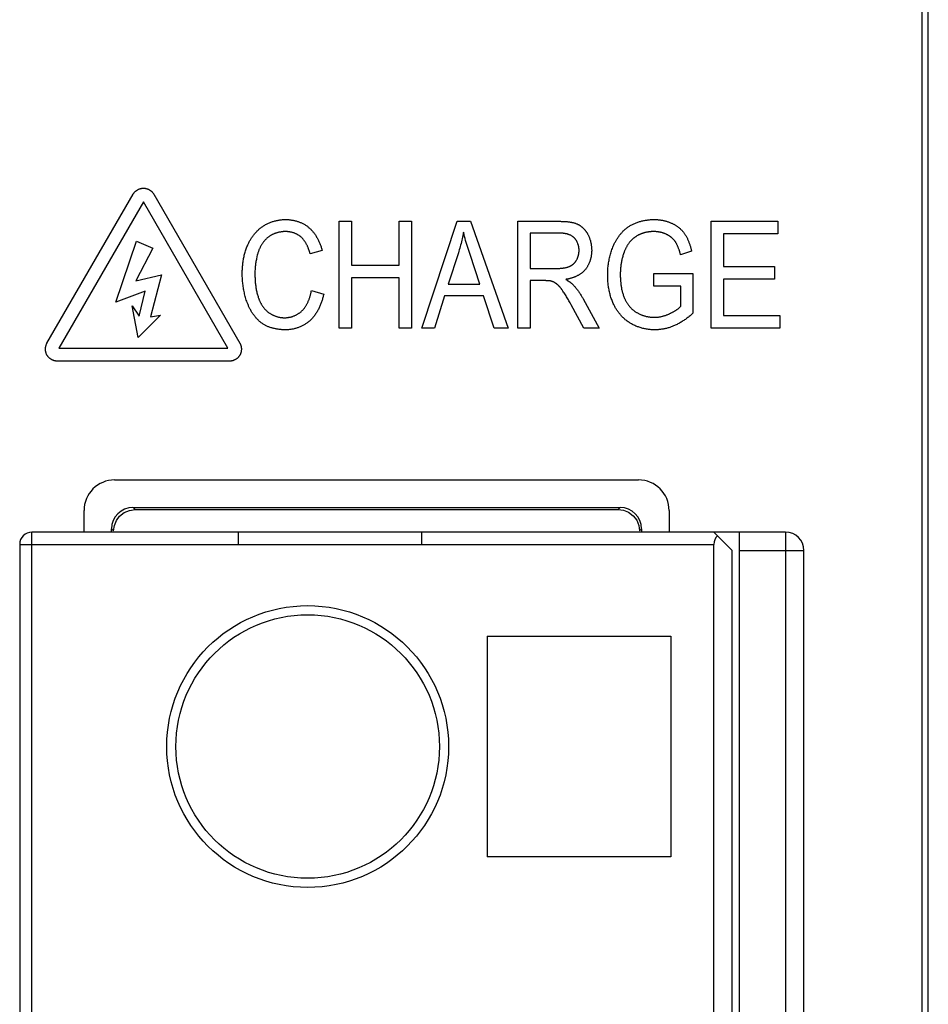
# Model space of a CAD drawing. Header units: millimetres. Extents: x -334 to 1371, y -859 to -284.
# Tile 26 of 42: x 720 to 735, y -425 to -409. Entities that reach past the tile are written whole.
import ezdxf

# ---------------------------------------------------------------- set-up
doc = ezdxf.new("R2010")
doc.units = ezdxf.units.MM
doc.header["$LTSCALE"] = 30.734
doc.layers.get('0').update_dxf_attribs({"linetype": 'CONTINUOUS'})
doc.layers.add('00_COMPONENTS', color=7, linetype='CONTINUOUS')

msp = doc.modelspace()

# ---------------------------------------------------------------- linework, layer by layer
at = {"color": 7, "linetype": 'Continuous'}
for p, q in [((734.715, -510.537), (734.715, -377.963)), ((734.813, -510.537), (734.813, -377.963)), ((720.429, -414.242), (721.834, -411.809)), ((722.172, -411.809), (723.576, -414.242)), ((722.003, -411.935), (720.623, -414.325)), ((723.383, -414.325), (722.003, -411.935)), ((725.2, -413.994), (725.2, -412.252)), ((725.2, -412.252), (725.399, -412.252)), ((725.399, -412.252), (725.399, -412.97)), ((726.177, -412.97), (726.177, -412.252)), ((726.177, -412.252), (726.377, -412.252)), ((726.377, -412.252), (726.377, -413.994)), ((726.545, -413.994), (727.122, -412.252)), ((727.122, -412.252), (727.341, -412.252)), ((727.341, -412.252), (727.954, -413.994)), ((728.116, -413.994), (728.116, -412.252)), ((728.116, -412.252), (728.793, -412.252)), ((731.27, -413.994), (731.27, -412.252)), ((731.27, -412.252), (732.357, -412.252)), ((732.357, -412.252), (732.357, -412.457)), ((728.316, -412.444), (728.316, -413.021)), ((728.792, -412.444), (728.316, -412.444)), ((731.469, -412.457), (731.469, -412.992)), ((732.357, -412.457), (731.469, -412.457)), ((721.555, -413.573), (721.891, -412.579)), ((721.891, -412.579), (722.158, -412.691)), ((722.158, -412.691), (721.878, -413.223)), ((724.92, -412.73), (724.724, -412.783)), ((727.143, -412.768), (726.978, -413.279)), ((730.949, -412.74), (730.769, -412.797)), ((727.491, -413.279), (727.334, -412.796)), ((725.399, -412.97), (726.177, -412.97)), ((728.316, -413.021), (728.751, -413.021)), ((730.335, -413.31), (730.335, -413.106)), ((730.335, -413.106), (730.972, -413.106)), ((730.972, -413.106), (730.972, -413.751)), ((731.469, -412.992), (732.3, -412.992)), ((732.3, -412.992), (732.3, -413.196)), ((721.878, -413.223), (722.298, -413.125)), ((722.298, -413.125), (722.116, -413.812)), ((725.399, -413.174), (725.399, -413.994)), ((726.177, -413.174), (725.399, -413.174)), ((726.177, -413.994), (726.177, -413.174)), ((728.316, -413.22), (728.316, -413.994)), ((728.568, -413.22), (728.316, -413.22)), ((731.469, -413.196), (731.469, -413.79)), ((732.3, -413.196), (731.469, -413.196)), ((722.032, -413.391), (721.555, -413.573)), ((721.934, -413.798), (722.032, -413.391)), ((724.745, -413.383), (724.945, -413.441)), ((726.978, -413.279), (727.491, -413.279)), ((728.843, -413.382), (728.837, -413.373)), ((728.849, -413.391), (728.843, -413.382)), ((730.776, -413.31), (730.335, -413.31)), ((730.776, -413.637), (730.776, -413.31)), ((726.919, -413.466), (726.756, -413.994)), ((727.553, -413.466), (726.919, -413.466)), ((727.727, -413.994), (727.553, -413.466)), ((728.965, -413.583), (728.947, -413.55)), ((728.984, -413.615), (728.965, -413.583)), ((729.18, -413.52), (729.44, -413.994)), ((721.919, -414.148), (721.821, -413.629)), ((721.821, -413.629), (721.934, -413.798)), ((729.191, -413.994), (728.984, -413.615)), ((722.284, -413.784), (721.919, -414.148)), ((722.116, -413.812), (722.284, -413.784)), ((731.469, -413.79), (732.392, -413.79)), ((732.392, -413.79), (732.392, -413.994)), ((725.399, -413.994), (725.2, -413.994)), ((726.377, -413.994), (726.177, -413.994)), ((726.756, -413.994), (726.545, -413.994)), ((727.954, -413.994), (727.727, -413.994)), ((728.316, -413.994), (728.116, -413.994)), ((729.44, -413.994), (729.191, -413.994)), ((732.392, -413.994), (731.27, -413.994)), ((720.623, -414.325), (723.383, -414.325)), ((723.407, -414.535), (720.598, -414.535))]:
    msp.add_line(p, q, dxfattribs=at)
for points in [[(721.834, -411.809), (721.837, -411.804), (721.841, -411.798), (721.845, -411.793), (721.849, -411.788), (721.853, -411.782), (721.857, -411.777), (721.862, -411.773), (721.867, -411.768), (721.872, -411.763), (721.877, -411.759), (721.882, -411.755), (721.888, -411.751), (721.893, -411.747), (721.899, -411.743), (721.905, -411.739), (721.911, -411.736), (721.917, -411.733), (721.923, -411.73), (721.93, -411.727), (721.936, -411.724), (721.942, -411.722), (721.949, -411.72), (721.956, -411.718), (721.962, -411.716), (721.969, -411.715), (721.976, -411.714), (721.982, -411.713), (721.989, -411.712), (721.996, -411.712), (722.003, -411.712), (722.01, -411.712), (722.017, -411.712), (722.023, -411.713), (722.03, -411.714), (722.037, -411.715), (722.044, -411.716), (722.05, -411.718), (722.057, -411.72), (722.063, -411.722), (722.07, -411.724), (722.076, -411.727), (722.083, -411.73), (722.089, -411.733), (722.095, -411.736), (722.101, -411.739), (722.107, -411.743), (722.112, -411.747), (722.118, -411.751), (722.124, -411.755), (722.129, -411.759), (722.134, -411.763), (722.139, -411.768), (722.144, -411.773), (722.148, -411.777), (722.153, -411.782), (722.157, -411.788), (722.161, -411.793), (722.165, -411.798), (722.169, -411.804), (722.172, -411.809)], [(723.961, -412.328), (723.973, -412.321), (723.985, -412.314), (723.997, -412.307), (724.009, -412.301), (724.021, -412.295), (724.033, -412.289), (724.046, -412.283), (724.058, -412.278), (724.071, -412.272), (724.084, -412.268), (724.097, -412.263), (724.11, -412.258), (724.123, -412.254), (724.136, -412.25), (724.15, -412.247), (724.163, -412.243), (724.176, -412.24), (724.19, -412.237), (724.203, -412.234), (724.217, -412.232), (724.231, -412.23), (724.244, -412.228), (724.258, -412.227), (724.271, -412.225), (724.285, -412.224), (724.299, -412.224), (724.312, -412.223), (724.326, -412.223)], [(724.326, -412.223), (724.338, -412.223), (724.35, -412.224), (724.362, -412.224), (724.374, -412.225), (724.386, -412.226), (724.398, -412.227), (724.409, -412.229), (724.421, -412.231), (724.433, -412.233), (724.445, -412.235), (724.457, -412.237), (724.469, -412.24), (724.481, -412.243), (724.493, -412.246), (724.505, -412.249), (724.516, -412.253), (724.528, -412.257), (724.539, -412.261), (724.551, -412.265), (724.562, -412.269), (724.573, -412.274), (724.584, -412.279), (724.595, -412.284), (724.606, -412.29), (724.617, -412.295), (724.627, -412.301), (724.638, -412.307), (724.648, -412.314), (724.658, -412.32), (724.668, -412.327), (724.678, -412.334), (724.687, -412.341), (724.696, -412.348), (724.705, -412.356)], [(728.793, -412.252), (728.812, -412.252), (728.822, -412.253), (728.832, -412.253), (728.842, -412.253), (728.852, -412.253), (728.861, -412.254), (728.871, -412.254), (728.881, -412.255), (728.891, -412.255), (728.901, -412.256), (728.91, -412.257), (728.92, -412.258), (728.93, -412.259), (728.94, -412.26), (728.949, -412.261), (728.959, -412.263), (728.969, -412.264), (728.978, -412.266), (728.988, -412.268), (728.997, -412.27), (729.007, -412.272), (729.016, -412.274), (729.026, -412.277), (729.035, -412.279), (729.044, -412.282), (729.053, -412.285), (729.062, -412.288), (729.071, -412.292), (729.08, -412.296), (729.089, -412.299)], [(729.089, -412.299), (729.095, -412.302), (729.102, -412.305), (729.108, -412.309), (729.114, -412.312), (729.12, -412.315), (729.126, -412.319), (729.132, -412.323), (729.137, -412.327), (729.143, -412.331), (729.149, -412.335), (729.154, -412.34), (729.16, -412.344), (729.165, -412.349), (729.171, -412.353), (729.176, -412.358), (729.181, -412.363), (729.186, -412.368), (729.191, -412.373), (729.196, -412.378), (729.2, -412.384), (729.205, -412.389), (729.21, -412.395), (729.214, -412.4), (729.219, -412.406), (729.223, -412.411), (729.227, -412.417), (729.231, -412.423), (729.235, -412.429), (729.239, -412.435), (729.243, -412.441), (729.246, -412.447), (729.25, -412.453), (729.253, -412.459), (729.256, -412.465)], [(729.936, -412.33), (729.948, -412.323), (729.959, -412.316), (729.972, -412.31), (729.984, -412.303), (729.996, -412.297), (730.009, -412.291), (730.021, -412.286), (730.034, -412.28), (730.047, -412.275), (730.06, -412.27), (730.073, -412.266), (730.087, -412.261), (730.1, -412.257), (730.113, -412.253), (730.127, -412.25), (730.14, -412.246), (730.154, -412.243), (730.168, -412.24), (730.181, -412.237), (730.195, -412.235), (730.209, -412.233), (730.223, -412.231), (730.237, -412.229), (730.25, -412.227), (730.264, -412.226), (730.278, -412.225), (730.292, -412.224), (730.306, -412.224), (730.319, -412.223), (730.333, -412.223)], [(730.333, -412.223), (730.345, -412.223), (730.356, -412.223), (730.368, -412.224), (730.38, -412.225), (730.391, -412.225), (730.403, -412.226), (730.415, -412.227), (730.426, -412.229), (730.438, -412.23), (730.45, -412.232), (730.461, -412.234), (730.473, -412.236), (730.484, -412.238), (730.496, -412.24), (730.507, -412.243), (730.518, -412.246), (730.53, -412.249), (730.541, -412.252), (730.552, -412.255), (730.563, -412.259), (730.574, -412.262), (730.585, -412.266), (730.596, -412.271), (730.607, -412.275), (730.618, -412.28), (730.628, -412.284)], [(730.628, -412.284), (730.637, -412.288), (730.645, -412.292), (730.653, -412.297), (730.661, -412.301), (730.669, -412.306), (730.678, -412.31), (730.686, -412.315), (730.693, -412.32), (730.701, -412.325), (730.709, -412.331), (730.717, -412.336), (730.724, -412.342), (730.732, -412.347), (730.739, -412.353), (730.747, -412.359), (730.754, -412.365), (730.761, -412.371), (730.768, -412.378), (730.775, -412.384), (730.781, -412.39), (730.788, -412.397), (730.794, -412.404), (730.801, -412.411), (730.807, -412.418), (730.813, -412.425), (730.819, -412.432), (730.824, -412.44), (730.83, -412.447), (730.835, -412.455)], [(723.706, -412.636), (723.711, -412.624), (723.717, -412.612), (723.723, -412.601), (723.729, -412.589), (723.735, -412.578), (723.741, -412.566), (723.748, -412.555), (723.755, -412.544), (723.762, -412.533), (723.769, -412.521), (723.776, -412.511), (723.784, -412.5), (723.792, -412.489), (723.8, -412.479), (723.808, -412.468), (723.816, -412.458), (723.824, -412.448), (723.833, -412.438), (723.842, -412.428), (723.851, -412.419), (723.86, -412.41), (723.87, -412.4), (723.879, -412.391), (723.889, -412.383), (723.899, -412.374), (723.909, -412.366), (723.919, -412.358), (723.929, -412.35), (723.94, -412.343), (723.951, -412.335), (723.961, -412.328)], [(724.322, -412.42), (724.313, -412.42), (724.304, -412.42), (724.295, -412.421), (724.286, -412.421), (724.277, -412.422), (724.268, -412.423), (724.259, -412.424), (724.25, -412.425), (724.241, -412.427), (724.232, -412.428), (724.223, -412.43), (724.213, -412.432), (724.204, -412.434), (724.195, -412.436), (724.187, -412.439), (724.178, -412.441), (724.169, -412.444), (724.16, -412.447), (724.151, -412.45), (724.143, -412.453), (724.134, -412.457), (724.126, -412.46), (724.117, -412.464), (724.109, -412.468), (724.101, -412.472), (724.093, -412.476), (724.085, -412.481), (724.077, -412.485), (724.069, -412.49), (724.062, -412.495), (724.054, -412.5), (724.047, -412.505), (724.04, -412.511), (724.033, -412.516)], [(724.572, -412.507), (724.567, -412.502), (724.561, -412.497), (724.555, -412.493), (724.549, -412.488), (724.542, -412.484), (724.536, -412.48), (724.529, -412.476), (724.523, -412.472), (724.516, -412.468), (724.509, -412.464), (724.502, -412.461), (724.495, -412.457), (724.488, -412.454), (724.481, -412.451), (724.474, -412.448), (724.467, -412.446), (724.459, -412.443), (724.452, -412.44), (724.444, -412.438), (724.437, -412.436), (724.429, -412.434), (724.422, -412.432), (724.414, -412.43), (724.407, -412.429), (724.399, -412.427), (724.391, -412.426), (724.384, -412.425), (724.376, -412.424), (724.368, -412.423), (724.36, -412.422), (724.353, -412.421), (724.345, -412.421), (724.337, -412.42), (724.33, -412.42), (724.322, -412.42)], [(724.705, -412.356), (724.715, -412.365), (724.725, -412.374), (724.734, -412.383), (724.743, -412.392), (724.752, -412.402), (724.761, -412.412), (724.769, -412.422), (724.778, -412.432), (724.786, -412.442), (724.794, -412.453), (724.801, -412.464), (724.809, -412.475), (724.816, -412.486), (724.823, -412.497), (724.83, -412.509), (724.837, -412.52), (724.843, -412.532), (724.85, -412.544), (724.856, -412.556), (724.862, -412.568), (724.867, -412.58), (724.873, -412.592), (724.878, -412.604), (724.883, -412.617), (724.888, -412.629), (724.893, -412.642), (724.897, -412.654), (724.901, -412.667), (724.905, -412.679), (724.909, -412.692), (724.913, -412.705), (724.917, -412.717), (724.92, -412.73)], [(727.226, -412.432), (727.221, -412.458), (727.216, -412.484), (727.21, -412.511), (727.205, -412.537), (727.199, -412.562), (727.193, -412.588), (727.186, -412.614), (727.18, -412.64), (727.173, -412.666), (727.166, -412.691), (727.158, -412.717), (727.151, -412.742), (727.143, -412.768)], [(727.334, -412.796), (727.323, -412.763), (727.313, -412.73), (727.302, -412.697), (727.292, -412.664), (727.282, -412.631), (727.272, -412.598), (727.262, -412.565), (727.253, -412.532), (727.244, -412.499), (727.235, -412.466), (727.226, -412.432)], [(729.036, -412.524), (729.031, -412.52), (729.027, -412.515), (729.022, -412.511), (729.018, -412.508), (729.013, -412.504), (729.008, -412.5), (729.003, -412.497), (728.998, -412.493), (728.992, -412.49), (728.987, -412.487), (728.982, -412.484), (728.976, -412.481), (728.971, -412.479), (728.965, -412.476), (728.959, -412.474), (728.953, -412.471), (728.948, -412.469), (728.942, -412.467), (728.936, -412.465), (728.93, -412.463), (728.923, -412.461), (728.917, -412.459), (728.911, -412.458), (728.905, -412.456), (728.899, -412.455), (728.892, -412.454), (728.886, -412.453), (728.88, -412.451), (728.873, -412.45), (728.867, -412.449), (728.861, -412.449), (728.854, -412.448), (728.848, -412.447), (728.842, -412.447), (728.835, -412.446), (728.829, -412.446), (728.823, -412.445), (728.817, -412.445), (728.81, -412.445), (728.804, -412.445), (728.798, -412.444), (728.792, -412.444)], [(729.256, -412.465), (729.261, -412.474), (729.265, -412.483), (729.27, -412.492), (729.274, -412.501), (729.277, -412.51), (729.281, -412.52), (729.285, -412.529), (729.288, -412.539), (729.291, -412.548), (729.294, -412.558), (729.297, -412.567), (729.3, -412.577), (729.302, -412.587), (729.304, -412.597), (729.307, -412.607), (729.308, -412.617), (729.31, -412.627), (729.312, -412.637), (729.313, -412.647), (729.315, -412.657), (729.316, -412.667), (729.317, -412.677), (729.317, -412.687), (729.318, -412.697), (729.318, -412.707), (729.319, -412.717), (729.319, -412.727)], [(729.672, -412.657), (729.677, -412.645), (729.682, -412.634), (729.687, -412.622), (729.693, -412.61), (729.699, -412.599), (729.705, -412.587), (729.711, -412.576), (729.717, -412.565), (729.724, -412.553), (729.731, -412.542), (729.738, -412.531), (729.745, -412.52), (729.752, -412.509), (729.76, -412.499), (729.767, -412.488), (729.775, -412.478), (729.783, -412.468), (729.792, -412.457), (729.8, -412.448), (729.809, -412.438), (729.817, -412.428), (729.826, -412.419), (729.835, -412.41), (729.845, -412.401), (729.854, -412.392), (729.864, -412.383), (729.874, -412.375), (729.884, -412.367), (729.894, -412.359), (729.904, -412.351), (729.914, -412.344), (729.925, -412.337), (729.936, -412.33)], [(730.098, -412.468), (730.092, -412.472), (730.085, -412.475), (730.078, -412.479), (730.071, -412.482), (730.065, -412.486), (730.058, -412.49), (730.052, -412.494), (730.045, -412.498), (730.039, -412.503), (730.032, -412.507), (730.026, -412.511), (730.02, -412.516), (730.014, -412.52), (730.008, -412.525), (730.002, -412.53), (729.996, -412.535), (729.99, -412.54), (729.984, -412.545), (729.979, -412.55), (729.973, -412.556), (729.968, -412.561), (729.963, -412.566), (729.957, -412.572), (729.952, -412.578), (729.947, -412.583), (729.943, -412.589), (729.938, -412.595)], [(730.334, -412.42), (730.326, -412.42), (730.317, -412.42), (730.308, -412.421), (730.3, -412.421), (730.291, -412.421), (730.282, -412.422), (730.274, -412.423), (730.265, -412.424), (730.256, -412.425), (730.248, -412.426), (730.239, -412.427), (730.23, -412.428), (730.222, -412.43), (730.213, -412.431), (730.205, -412.433), (730.196, -412.435), (730.188, -412.437), (730.179, -412.439), (730.171, -412.441), (730.163, -412.444), (730.154, -412.446), (730.146, -412.449), (730.138, -412.452), (730.13, -412.455), (730.122, -412.458), (730.114, -412.461), (730.106, -412.465), (730.098, -412.468)], [(730.541, -412.466), (730.534, -412.463), (730.526, -412.459), (730.519, -412.456), (730.511, -412.453), (730.504, -412.45), (730.496, -412.447), (730.488, -412.444), (730.48, -412.442), (730.472, -412.44), (730.465, -412.437), (730.457, -412.435), (730.449, -412.433), (730.44, -412.431), (730.432, -412.43), (730.424, -412.428), (730.416, -412.427), (730.408, -412.426), (730.4, -412.424), (730.392, -412.423), (730.383, -412.423), (730.375, -412.422), (730.367, -412.421), (730.359, -412.421), (730.351, -412.42), (730.342, -412.42), (730.334, -412.42)], [(730.685, -412.588), (730.681, -412.582), (730.678, -412.577), (730.674, -412.572), (730.67, -412.567), (730.666, -412.562), (730.661, -412.557), (730.657, -412.552), (730.652, -412.547), (730.648, -412.542), (730.643, -412.537), (730.639, -412.533), (730.634, -412.528), (730.629, -412.524), (730.624, -412.52), (730.619, -412.515), (730.614, -412.511), (730.608, -412.507), (730.603, -412.503), (730.598, -412.499), (730.592, -412.496), (730.587, -412.492), (730.581, -412.488), (730.576, -412.485), (730.57, -412.482), (730.564, -412.478), (730.559, -412.475), (730.553, -412.472), (730.547, -412.469), (730.541, -412.466)], [(730.835, -412.455), (730.841, -412.464), (730.847, -412.474), (730.853, -412.483), (730.859, -412.493), (730.865, -412.503), (730.87, -412.513), (730.875, -412.523), (730.88, -412.534), (730.885, -412.544), (730.89, -412.554), (730.895, -412.565), (730.899, -412.575), (730.903, -412.586), (730.907, -412.597), (730.911, -412.608), (730.915, -412.619), (730.919, -412.629), (730.922, -412.64), (730.926, -412.651), (730.929, -412.662), (730.932, -412.673), (730.935, -412.684), (730.938, -412.696), (730.941, -412.707), (730.944, -412.718), (730.946, -412.729), (730.949, -412.74)], [(724.033, -412.516), (724.025, -412.523), (724.018, -412.529), (724.011, -412.536), (724.004, -412.543), (723.997, -412.55), (723.99, -412.557), (723.983, -412.565), (723.977, -412.572), (723.97, -412.58), (723.964, -412.588), (723.958, -412.596), (723.952, -412.604), (723.946, -412.612), (723.941, -412.62), (723.935, -412.629), (723.93, -412.637), (723.925, -412.646), (723.92, -412.655), (723.915, -412.664), (723.91, -412.673), (723.906, -412.682), (723.901, -412.691), (723.897, -412.7), (723.893, -412.709), (723.889, -412.718), (723.885, -412.728), (723.882, -412.737), (723.879, -412.746), (723.875, -412.756), (723.872, -412.765), (723.87, -412.775)], [(724.724, -412.783), (724.722, -412.775), (724.719, -412.766), (724.717, -412.757), (724.714, -412.749), (724.711, -412.74), (724.708, -412.731), (724.705, -412.722), (724.702, -412.714), (724.699, -412.705), (724.696, -412.696), (724.693, -412.688), (724.689, -412.679), (724.685, -412.671), (724.682, -412.662), (724.678, -412.654), (724.674, -412.645), (724.67, -412.637), (724.666, -412.629), (724.661, -412.621), (724.657, -412.613), (724.652, -412.605), (724.647, -412.597), (724.643, -412.589), (724.638, -412.582), (724.632, -412.574), (724.627, -412.567), (724.622, -412.56), (724.616, -412.552), (724.61, -412.545), (724.604, -412.539), (724.598, -412.532), (724.592, -412.525), (724.586, -412.519), (724.579, -412.513), (724.572, -412.507)], [(729.113, -412.728), (729.113, -412.721), (729.112, -412.715), (729.112, -412.709), (729.112, -412.703), (729.111, -412.697), (729.11, -412.691), (729.11, -412.685), (729.109, -412.679), (729.108, -412.672), (729.107, -412.666), (729.105, -412.66), (729.104, -412.654), (729.102, -412.648), (729.101, -412.642), (729.099, -412.636), (729.097, -412.63), (729.095, -412.624), (729.093, -412.618), (729.091, -412.612), (729.089, -412.606), (729.086, -412.601), (729.084, -412.595), (729.081, -412.589), (729.078, -412.584), (729.075, -412.578), (729.072, -412.573), (729.069, -412.568), (729.066, -412.562), (729.062, -412.557), (729.059, -412.552), (729.055, -412.547), (729.052, -412.542), (729.048, -412.538), (729.044, -412.533), (729.04, -412.528), (729.036, -412.524)], [(729.938, -412.595), (729.932, -412.603), (729.927, -412.61), (729.921, -412.618), (729.916, -412.626), (729.911, -412.633), (729.905, -412.641), (729.9, -412.649), (729.895, -412.657), (729.891, -412.665), (729.886, -412.674), (729.882, -412.682), (729.877, -412.69), (729.873, -412.699), (729.869, -412.707), (729.865, -412.716), (729.861, -412.724), (729.857, -412.733), (729.853, -412.741), (729.85, -412.75), (729.847, -412.759), (729.843, -412.768)], [(730.769, -412.797), (730.767, -412.788), (730.765, -412.78), (730.762, -412.772), (730.76, -412.763), (730.758, -412.755), (730.755, -412.746), (730.753, -412.738), (730.75, -412.73), (730.747, -412.721), (730.744, -412.713), (730.741, -412.705), (730.738, -412.697), (730.735, -412.689), (730.732, -412.68), (730.729, -412.672), (730.726, -412.664), (730.722, -412.656), (730.718, -412.648), (730.715, -412.641), (730.711, -412.633), (730.707, -412.625), (730.703, -412.617), (730.699, -412.61), (730.694, -412.602), (730.69, -412.595), (730.685, -412.588)], [(723.616, -413.11), (723.616, -413.092), (723.617, -413.074), (723.617, -413.056), (723.618, -413.038), (723.619, -413.02), (723.62, -413.002), (723.621, -412.984), (723.623, -412.966), (723.625, -412.948), (723.627, -412.93), (723.63, -412.912), (723.632, -412.895), (723.635, -412.877), (723.638, -412.859), (723.642, -412.841), (723.645, -412.824), (723.649, -412.806), (723.654, -412.788), (723.658, -412.771), (723.663, -412.754), (723.668, -412.736), (723.674, -412.719), (723.68, -412.702), (723.686, -412.686), (723.692, -412.669), (723.699, -412.652), (723.706, -412.636)], [(723.87, -412.775), (723.865, -412.791), (723.861, -412.807), (723.856, -412.824), (723.853, -412.84), (723.849, -412.857), (723.846, -412.873), (723.842, -412.89), (723.839, -412.907), (723.837, -412.923), (723.834, -412.94), (723.832, -412.957), (723.83, -412.974), (723.828, -412.991), (723.827, -413.008), (723.825, -413.024), (723.824, -413.041), (723.823, -413.058), (723.823, -413.075), (723.823, -413.092), (723.822, -413.109)], [(729.073, -412.884), (729.076, -412.878), (729.078, -412.873), (729.081, -412.868), (729.084, -412.862), (729.086, -412.857), (729.088, -412.851), (729.091, -412.846), (729.093, -412.84), (729.095, -412.834), (729.097, -412.828), (729.098, -412.823), (729.1, -412.817), (729.102, -412.811), (729.103, -412.805), (729.105, -412.799), (729.106, -412.793), (729.107, -412.787), (729.108, -412.781), (729.109, -412.775), (729.11, -412.769), (729.111, -412.763), (729.111, -412.757), (729.112, -412.751), (729.112, -412.745), (729.112, -412.74), (729.113, -412.734), (729.113, -412.728)], [(729.319, -412.727), (729.319, -412.737), (729.318, -412.747), (729.318, -412.756), (729.317, -412.766), (729.316, -412.776), (729.315, -412.786), (729.314, -412.796), (729.313, -412.805), (729.311, -412.815), (729.31, -412.825), (729.308, -412.835), (729.306, -412.844), (729.304, -412.854), (729.301, -412.864), (729.299, -412.874), (729.296, -412.883), (729.293, -412.893), (729.29, -412.902), (729.286, -412.911), (729.283, -412.921), (729.279, -412.93), (729.275, -412.939), (729.271, -412.948), (729.267, -412.957), (729.263, -412.966), (729.258, -412.975), (729.253, -412.983), (729.248, -412.992), (729.243, -413), (729.238, -413.008), (729.233, -413.016), (729.227, -413.024), (729.221, -413.032), (729.215, -413.04)], [(729.58, -413.132), (729.58, -413.111), (729.58, -413.091), (729.581, -413.071), (729.582, -413.051), (729.584, -413.031), (729.585, -413.01), (729.587, -412.99), (729.59, -412.97), (729.592, -412.95), (729.595, -412.93), (729.599, -412.91), (729.602, -412.89), (729.606, -412.87), (729.611, -412.85), (729.615, -412.83), (729.62, -412.81), (729.626, -412.791), (729.631, -412.771), (729.637, -412.752), (729.643, -412.733), (729.65, -412.713), (729.657, -412.694), (729.664, -412.676), (729.672, -412.657)], [(729.843, -412.768), (729.838, -412.782), (729.833, -412.797), (729.829, -412.812), (729.825, -412.827), (729.821, -412.842), (729.817, -412.857), (729.813, -412.872), (729.81, -412.887), (729.807, -412.902), (729.804, -412.918), (729.801, -412.933), (729.799, -412.948), (729.796, -412.964), (729.794, -412.979), (729.793, -412.995), (729.791, -413.01), (729.79, -413.026), (729.788, -413.041), (729.788, -413.057), (729.787, -413.072), (729.786, -413.088), (729.786, -413.103), (729.786, -413.119)], [(728.956, -412.988), (728.961, -412.986), (728.966, -412.984), (728.97, -412.982), (728.975, -412.979), (728.979, -412.977), (728.984, -412.974), (728.988, -412.972), (728.992, -412.969), (728.997, -412.966), (729.001, -412.963), (729.005, -412.96), (729.009, -412.957), (729.013, -412.954), (729.017, -412.951), (729.021, -412.947), (729.025, -412.944), (729.029, -412.94), (729.033, -412.937), (729.036, -412.933), (729.04, -412.929), (729.043, -412.925), (729.047, -412.921), (729.05, -412.917), (729.053, -412.913), (729.056, -412.909), (729.059, -412.905), (729.062, -412.901), (729.065, -412.897), (729.068, -412.892), (729.07, -412.888), (729.073, -412.884)], [(723.696, -413.577), (723.689, -413.557), (723.682, -413.538), (723.676, -413.518), (723.67, -413.498), (723.665, -413.478), (723.659, -413.458), (723.654, -413.438), (723.65, -413.418), (723.645, -413.398), (723.641, -413.378), (723.638, -413.357), (723.634, -413.337), (723.631, -413.316), (723.628, -413.296), (723.626, -413.275), (723.623, -413.255), (723.622, -413.234), (723.62, -413.213), (723.619, -413.193), (723.618, -413.172), (723.617, -413.151), (723.616, -413.131), (723.616, -413.11)], [(723.822, -413.109), (723.822, -413.125), (723.823, -413.142), (723.823, -413.158), (723.824, -413.174), (723.824, -413.191), (723.825, -413.207), (723.826, -413.224), (723.828, -413.24), (723.829, -413.256), (723.831, -413.273), (723.833, -413.289), (723.835, -413.305), (723.837, -413.322), (723.839, -413.338), (723.842, -413.354), (723.845, -413.37), (723.848, -413.386), (723.852, -413.402), (723.856, -413.418), (723.859, -413.434), (723.864, -413.45), (723.868, -413.465), (723.873, -413.481), (723.878, -413.496)], [(728.751, -413.021), (728.758, -413.021), (728.765, -413.021), (728.772, -413.021), (728.78, -413.02), (728.787, -413.02), (728.794, -413.02), (728.801, -413.02), (728.809, -413.019), (728.816, -413.019), (728.823, -413.018), (728.83, -413.018), (728.838, -413.017), (728.845, -413.016), (728.852, -413.015), (728.859, -413.014), (728.866, -413.013), (728.874, -413.012), (728.881, -413.011), (728.888, -413.009), (728.895, -413.008), (728.902, -413.006), (728.909, -413.004), (728.916, -413.002), (728.923, -413), (728.93, -412.998), (728.936, -412.996), (728.943, -412.993), (728.95, -412.991), (728.956, -412.988)], [(729.215, -413.04), (729.209, -413.047), (729.203, -413.054), (729.196, -413.061), (729.19, -413.067), (729.183, -413.074), (729.176, -413.08), (729.168, -413.087), (729.161, -413.093), (729.154, -413.098), (729.146, -413.104), (729.138, -413.11), (729.13, -413.115), (729.122, -413.12), (729.114, -413.125), (729.105, -413.13), (729.097, -413.135), (729.088, -413.139), (729.08, -413.144), (729.071, -413.148), (729.062, -413.152), (729.053, -413.156), (729.044, -413.16), (729.035, -413.163), (729.026, -413.167), (729.017, -413.17), (729.008, -413.173), (728.998, -413.176), (728.989, -413.179), (728.98, -413.182), (728.97, -413.185), (728.961, -413.187), (728.951, -413.19), (728.942, -413.192), (728.933, -413.194), (728.923, -413.196), (728.914, -413.198), (728.905, -413.199), (728.895, -413.201)], [(728.657, -413.229), (728.653, -413.228), (728.649, -413.227), (728.645, -413.226), (728.64, -413.225), (728.636, -413.225), (728.632, -413.224), (728.628, -413.223), (728.624, -413.223), (728.619, -413.222), (728.615, -413.222), (728.611, -413.222), (728.607, -413.221), (728.602, -413.221), (728.598, -413.221), (728.594, -413.221), (728.589, -413.221), (728.585, -413.221), (728.581, -413.221), (728.576, -413.221), (728.568, -413.22)], [(728.748, -413.275), (728.744, -413.272), (728.741, -413.27), (728.738, -413.267), (728.734, -413.265), (728.73, -413.263), (728.727, -413.26), (728.723, -413.258), (728.72, -413.256), (728.716, -413.254), (728.712, -413.252), (728.708, -413.25), (728.705, -413.248), (728.701, -413.246), (728.697, -413.244), (728.693, -413.242), (728.689, -413.24), (728.685, -413.239), (728.681, -413.237), (728.677, -413.235), (728.673, -413.234), (728.669, -413.232), (728.665, -413.231), (728.661, -413.23), (728.657, -413.229)], [(728.837, -413.373), (728.833, -413.368), (728.83, -413.364), (728.827, -413.359), (728.824, -413.355), (728.82, -413.35), (728.817, -413.346), (728.814, -413.342), (728.81, -413.337), (728.807, -413.333), (728.803, -413.329), (728.8, -413.324), (728.796, -413.32), (728.792, -413.316), (728.789, -413.312), (728.785, -413.308), (728.781, -413.304), (728.777, -413.3), (728.773, -413.296), (728.769, -413.292), (728.765, -413.289), (728.761, -413.285), (728.757, -413.282), (728.752, -413.278), (728.748, -413.275)], [(728.895, -413.201), (728.9, -413.204), (728.906, -413.207), (728.911, -413.21), (728.916, -413.213), (728.921, -413.216), (728.926, -413.219), (728.931, -413.222), (728.936, -413.225), (728.941, -413.228), (728.946, -413.232), (728.951, -413.235), (728.956, -413.238), (728.961, -413.242), (728.966, -413.245), (728.971, -413.249), (728.975, -413.252), (728.98, -413.256), (728.985, -413.26), (728.989, -413.263), (728.994, -413.267), (728.998, -413.271), (729.003, -413.275), (729.007, -413.279), (729.011, -413.284), (729.015, -413.288)], [(729.672, -413.596), (729.665, -413.579), (729.658, -413.562), (729.651, -413.545), (729.645, -413.528), (729.639, -413.511), (729.634, -413.493), (729.628, -413.476), (729.623, -413.458), (729.618, -413.441), (729.614, -413.423), (729.61, -413.405), (729.606, -413.387), (729.602, -413.369), (729.599, -413.351), (729.596, -413.333), (729.593, -413.314), (729.59, -413.296), (729.588, -413.278), (729.586, -413.26), (729.584, -413.241), (729.583, -413.223), (729.582, -413.205), (729.581, -413.186), (729.58, -413.168), (729.58, -413.15), (729.58, -413.132)], [(729.786, -413.119), (729.786, -413.133), (729.786, -413.147), (729.786, -413.161), (729.787, -413.176), (729.788, -413.19), (729.788, -413.204), (729.789, -413.219), (729.79, -413.233), (729.792, -413.247), (729.793, -413.261), (729.795, -413.276), (729.796, -413.29), (729.798, -413.304), (729.8, -413.318), (729.803, -413.332), (729.805, -413.346), (729.808, -413.361), (729.811, -413.374), (729.815, -413.388), (729.818, -413.402), (729.822, -413.416), (729.826, -413.43), (729.83, -413.443), (729.834, -413.457), (729.839, -413.47), (729.844, -413.483), (729.849, -413.497), (729.855, -413.51)], [(724.589, -413.715), (724.596, -413.707), (724.603, -413.7), (724.61, -413.692), (724.617, -413.684), (724.624, -413.676), (724.63, -413.668), (724.637, -413.659), (724.643, -413.65), (724.649, -413.642), (724.654, -413.633), (724.66, -413.624), (724.665, -413.615), (724.67, -413.605), (724.675, -413.596), (724.68, -413.586), (724.685, -413.577), (724.689, -413.567), (724.694, -413.557), (724.698, -413.547), (724.702, -413.537), (724.706, -413.527), (724.71, -413.517), (724.713, -413.507), (724.717, -413.497), (724.72, -413.486), (724.723, -413.476), (724.726, -413.466), (724.729, -413.456), (724.732, -413.445), (724.734, -413.435), (724.737, -413.424), (724.739, -413.414), (724.741, -413.404), (724.743, -413.393), (724.745, -413.383)], [(728.947, -413.55), (728.938, -413.534), (728.928, -413.518), (728.919, -413.502), (728.909, -413.486), (728.9, -413.47), (728.89, -413.454), (728.88, -413.438), (728.87, -413.422), (728.86, -413.407), (728.849, -413.391)], [(729.015, -413.288), (729.025, -413.298), (729.034, -413.308), (729.042, -413.318), (729.051, -413.328), (729.06, -413.339), (729.068, -413.349), (729.077, -413.36), (729.085, -413.371), (729.093, -413.382), (729.101, -413.393), (729.109, -413.404), (729.116, -413.415), (729.124, -413.427), (729.131, -413.438), (729.139, -413.449), (729.146, -413.461), (729.153, -413.473), (729.16, -413.484), (729.167, -413.496), (729.173, -413.508), (729.18, -413.52)], [(723.927, -413.908), (723.917, -413.901), (723.908, -413.893), (723.898, -413.885), (723.888, -413.876), (723.879, -413.867), (723.87, -413.859), (723.861, -413.85), (723.852, -413.84), (723.844, -413.831), (723.835, -413.821), (723.827, -413.811), (723.819, -413.801), (723.811, -413.791), (723.803, -413.781), (723.796, -413.77), (723.789, -413.76), (723.781, -413.749), (723.774, -413.738), (723.768, -413.727), (723.761, -413.716), (723.755, -413.705), (723.748, -413.693), (723.742, -413.682), (723.736, -413.671), (723.731, -413.659), (723.725, -413.647), (723.72, -413.636), (723.715, -413.624), (723.71, -413.612), (723.705, -413.6), (723.7, -413.589), (723.696, -413.577)], [(723.878, -413.496), (723.881, -413.505), (723.884, -413.513), (723.887, -413.522), (723.891, -413.53), (723.894, -413.538), (723.898, -413.547), (723.901, -413.555), (723.905, -413.563), (723.909, -413.571), (723.913, -413.58), (723.918, -413.588), (723.922, -413.596), (723.926, -413.604), (723.931, -413.611), (723.936, -413.619), (723.941, -413.627), (723.946, -413.635), (723.951, -413.642), (723.956, -413.649), (723.962, -413.657), (723.967, -413.664), (723.973, -413.671), (723.979, -413.678), (723.985, -413.685), (723.991, -413.691), (723.997, -413.698), (724.004, -413.704), (724.01, -413.71), (724.017, -413.716), (724.023, -413.722), (724.03, -413.728), (724.037, -413.734), (724.044, -413.739), (724.052, -413.744)], [(724.945, -413.441), (724.942, -413.455), (724.939, -413.469), (724.935, -413.483), (724.931, -413.497), (724.927, -413.512), (724.923, -413.526), (724.919, -413.54), (724.914, -413.553), (724.91, -413.567), (724.905, -413.581), (724.9, -413.595), (724.894, -413.609), (724.889, -413.622), (724.883, -413.636), (724.877, -413.649), (724.871, -413.663), (724.864, -413.676), (724.858, -413.689), (724.851, -413.702), (724.844, -413.715), (724.837, -413.727), (724.829, -413.74), (724.821, -413.752), (724.813, -413.764), (724.805, -413.776), (724.797, -413.788), (724.788, -413.8), (724.779, -413.811), (724.77, -413.822), (724.76, -413.833), (724.751, -413.844), (724.741, -413.854), (724.731, -413.864), (724.72, -413.874)], [(729.946, -413.913), (729.934, -413.906), (729.923, -413.899), (729.912, -413.891), (729.9, -413.883), (729.89, -413.875), (729.879, -413.866), (729.868, -413.858), (729.858, -413.849), (729.848, -413.84), (729.838, -413.83), (729.828, -413.821), (729.818, -413.811), (729.808, -413.801), (729.799, -413.791), (729.79, -413.78), (729.781, -413.77), (729.772, -413.759), (729.764, -413.748), (729.755, -413.737), (729.747, -413.726), (729.739, -413.715), (729.731, -413.704), (729.724, -413.692), (729.717, -413.68), (729.71, -413.668), (729.703, -413.657), (729.696, -413.645), (729.69, -413.632), (729.684, -413.62), (729.678, -413.608), (729.672, -413.596)], [(729.855, -413.51), (729.859, -413.518), (729.863, -413.527), (729.867, -413.536), (729.872, -413.544), (729.876, -413.553), (729.881, -413.562), (729.886, -413.57), (729.891, -413.578), (729.897, -413.587), (729.902, -413.595), (729.908, -413.603), (729.913, -413.611), (729.919, -413.619), (729.925, -413.627), (729.931, -413.634), (729.938, -413.642), (729.944, -413.65), (729.951, -413.657), (729.958, -413.664), (729.964, -413.671), (729.971, -413.678), (729.979, -413.685), (729.986, -413.691), (729.993, -413.698), (730.001, -413.704), (730.008, -413.71), (730.016, -413.716), (730.024, -413.722), (730.032, -413.727), (730.04, -413.733), (730.048, -413.738), (730.056, -413.743)], [(724.052, -413.744), (724.059, -413.749), (724.066, -413.754), (724.074, -413.759), (724.082, -413.763), (724.09, -413.768), (724.098, -413.772), (724.106, -413.776), (724.114, -413.781), (724.122, -413.784), (724.13, -413.788), (724.139, -413.792), (724.147, -413.795), (724.156, -413.798), (724.164, -413.801), (724.173, -413.804), (724.182, -413.807), (724.19, -413.81), (724.199, -413.812), (724.208, -413.814), (724.217, -413.816), (724.226, -413.818), (724.235, -413.82), (724.244, -413.821), (724.253, -413.822), (724.262, -413.824), (724.27, -413.824), (724.279, -413.825), (724.288, -413.826), (724.297, -413.826), (724.306, -413.826)], [(724.306, -413.826), (724.315, -413.826), (724.324, -413.826), (724.333, -413.825), (724.342, -413.824), (724.351, -413.823), (724.36, -413.822), (724.369, -413.821), (724.378, -413.819), (724.387, -413.818), (724.396, -413.816), (724.405, -413.814), (724.414, -413.811), (724.423, -413.809), (724.432, -413.806), (724.441, -413.803), (724.449, -413.8), (724.458, -413.797), (724.467, -413.793), (724.475, -413.79), (724.484, -413.786), (724.492, -413.782), (724.5, -413.778), (724.508, -413.773), (724.516, -413.769), (724.524, -413.764), (724.532, -413.759), (724.54, -413.754), (724.547, -413.749), (724.554, -413.744), (724.562, -413.738), (724.569, -413.733), (724.575, -413.727), (724.582, -413.721), (724.589, -413.715)], [(730.056, -413.743), (730.066, -413.748), (730.075, -413.753), (730.085, -413.758), (730.095, -413.763), (730.105, -413.767), (730.115, -413.772), (730.125, -413.776), (730.135, -413.78), (730.145, -413.784), (730.155, -413.787), (730.166, -413.791), (730.176, -413.794), (730.187, -413.797), (730.197, -413.8), (730.208, -413.803), (730.219, -413.805), (730.229, -413.808), (730.24, -413.81), (730.251, -413.812), (730.262, -413.813), (730.272, -413.815), (730.283, -413.816), (730.294, -413.817), (730.305, -413.818), (730.316, -413.818), (730.327, -413.819), (730.337, -413.819)], [(730.59, -413.761), (730.597, -413.757), (730.604, -413.754), (730.611, -413.75), (730.618, -413.747), (730.626, -413.743), (730.633, -413.739), (730.64, -413.736), (730.647, -413.732), (730.654, -413.728), (730.661, -413.724), (730.668, -413.72), (730.675, -413.715), (730.682, -413.711), (730.689, -413.707), (730.695, -413.703), (730.702, -413.698), (730.709, -413.694), (730.715, -413.689), (730.722, -413.684), (730.728, -413.679), (730.735, -413.674), (730.741, -413.669), (730.747, -413.664), (730.753, -413.659), (730.759, -413.654), (730.765, -413.648), (730.77, -413.642), (730.776, -413.637)], [(730.972, -413.751), (730.96, -413.762), (730.948, -413.773), (730.936, -413.783), (730.924, -413.793), (730.912, -413.804), (730.899, -413.814), (730.887, -413.824), (730.874, -413.833), (730.861, -413.843), (730.848, -413.852), (730.835, -413.861), (730.822, -413.87), (730.809, -413.879), (730.795, -413.888), (730.781, -413.896), (730.768, -413.904), (730.754, -413.912), (730.74, -413.92), (730.726, -413.928), (730.712, -413.935), (730.698, -413.942), (730.683, -413.949), (730.669, -413.955)], [(724.323, -414.023), (724.311, -414.023), (724.299, -414.023), (724.287, -414.022), (724.275, -414.022), (724.263, -414.021), (724.251, -414.02), (724.24, -414.019), (724.228, -414.018), (724.216, -414.016), (724.204, -414.015), (724.192, -414.013), (724.18, -414.011), (724.168, -414.009), (724.156, -414.007), (724.144, -414.004), (724.132, -414.001), (724.121, -413.998), (724.109, -413.995), (724.097, -413.992), (724.086, -413.988), (724.074, -413.985), (724.063, -413.981), (724.052, -413.976), (724.041, -413.972), (724.03, -413.967), (724.019, -413.962), (724.008, -413.957), (723.997, -413.952), (723.987, -413.947), (723.977, -413.941), (723.966, -413.935), (723.956, -413.929), (723.947, -413.922), (723.937, -413.915), (723.927, -413.908)], [(724.72, -413.874), (724.711, -413.882), (724.701, -413.89), (724.691, -413.898), (724.681, -413.906), (724.671, -413.913), (724.661, -413.921), (724.65, -413.928), (724.639, -413.934), (724.628, -413.941), (724.617, -413.947), (724.606, -413.953), (724.595, -413.959), (724.583, -413.965), (724.571, -413.97), (724.559, -413.975), (724.547, -413.98), (724.535, -413.984), (724.523, -413.989), (724.511, -413.993), (724.499, -413.997), (724.486, -414), (724.474, -414.004), (724.461, -414.007), (724.449, -414.01), (724.436, -414.012), (724.424, -414.014), (724.411, -414.016), (724.398, -414.018), (724.386, -414.02), (724.373, -414.021), (724.36, -414.022), (724.348, -414.023), (724.335, -414.023), (724.323, -414.023)], [(730.348, -414.023), (730.334, -414.023), (730.319, -414.023), (730.304, -414.022), (730.289, -414.021), (730.274, -414.02), (730.259, -414.018), (730.244, -414.016), (730.229, -414.014), (730.214, -414.012), (730.199, -414.009), (730.184, -414.006), (730.169, -414.003), (730.154, -413.999), (730.139, -413.995), (730.125, -413.991), (730.11, -413.987), (730.096, -413.982), (730.081, -413.977), (730.067, -413.972), (730.053, -413.967), (730.039, -413.961), (730.025, -413.955), (730.012, -413.949), (729.998, -413.942), (729.985, -413.935), (729.971, -413.928), (729.958, -413.921), (729.946, -413.913)], [(730.337, -413.819), (730.348, -413.819), (730.358, -413.818), (730.368, -413.818), (730.379, -413.817), (730.389, -413.816), (730.4, -413.815), (730.41, -413.814), (730.42, -413.812), (730.431, -413.811), (730.441, -413.809), (730.451, -413.807), (730.461, -413.805), (730.472, -413.802), (730.482, -413.8), (730.492, -413.797), (730.502, -413.794), (730.512, -413.791), (730.522, -413.788), (730.532, -413.785), (730.542, -413.781), (730.551, -413.777), (730.561, -413.773), (730.571, -413.769), (730.58, -413.765), (730.59, -413.761)], [(730.669, -413.955), (730.656, -413.96), (730.644, -413.966), (730.631, -413.971), (730.618, -413.975), (730.605, -413.98), (730.592, -413.984), (730.579, -413.988), (730.566, -413.992), (730.552, -413.996), (730.539, -413.999), (730.526, -414.002), (730.512, -414.005), (730.499, -414.008), (730.485, -414.011), (730.471, -414.013), (730.458, -414.015), (730.444, -414.017), (730.431, -414.019), (730.417, -414.02), (730.403, -414.021), (730.389, -414.022), (730.376, -414.023), (730.362, -414.023), (730.348, -414.023)], [(720.598, -414.535), (720.592, -414.534), (720.585, -414.534), (720.579, -414.533), (720.572, -414.533), (720.566, -414.531), (720.559, -414.53), (720.553, -414.529), (720.546, -414.527), (720.54, -414.525), (720.533, -414.522), (720.527, -414.52), (720.521, -414.517), (720.514, -414.514), (720.508, -414.511), (720.502, -414.508), (720.496, -414.504), (720.491, -414.501), (720.485, -414.497), (720.479, -414.493), (720.474, -414.489), (720.469, -414.484), (720.464, -414.48), (720.459, -414.475), (720.454, -414.47), (720.449, -414.465), (720.445, -414.459), (720.441, -414.454), (720.437, -414.449), (720.433, -414.443), (720.429, -414.437), (720.426, -414.431), (720.423, -414.425), (720.42, -414.419), (720.418, -414.412), (720.415, -414.406), (720.413, -414.399), (720.411, -414.393), (720.41, -414.386), (720.408, -414.379), (720.407, -414.373), (720.406, -414.366), (720.405, -414.359), (720.405, -414.352), (720.404, -414.345), (720.404, -414.338), (720.405, -414.332), (720.405, -414.325), (720.406, -414.318), (720.406, -414.311), (720.407, -414.304), (720.409, -414.298), (720.41, -414.291), (720.412, -414.285), (720.414, -414.278), (720.416, -414.272), (720.418, -414.266), (720.421, -414.259), (720.423, -414.253), (720.426, -414.248), (720.429, -414.242)], [(723.576, -414.242), (723.58, -414.248), (723.582, -414.253), (723.585, -414.259), (723.588, -414.266), (723.59, -414.272), (723.592, -414.278), (723.594, -414.285), (723.596, -414.291), (723.597, -414.298), (723.598, -414.304), (723.599, -414.311), (723.6, -414.318), (723.601, -414.325), (723.601, -414.332), (723.601, -414.338), (723.601, -414.345), (723.601, -414.352), (723.6, -414.359), (723.6, -414.366), (723.599, -414.373), (723.598, -414.379), (723.596, -414.386), (723.594, -414.393), (723.593, -414.399), (723.59, -414.406), (723.588, -414.412), (723.586, -414.419), (723.583, -414.425), (723.58, -414.431), (723.576, -414.437), (723.573, -414.443), (723.569, -414.449), (723.565, -414.454), (723.561, -414.459), (723.557, -414.465), (723.552, -414.47), (723.547, -414.475), (723.542, -414.48), (723.537, -414.484), (723.532, -414.489), (723.526, -414.493), (723.521, -414.497), (723.515, -414.501), (723.509, -414.504), (723.503, -414.508), (723.497, -414.511), (723.491, -414.514), (723.485, -414.517), (723.479, -414.52), (723.473, -414.522), (723.466, -414.525), (723.46, -414.527), (723.453, -414.529), (723.447, -414.53), (723.44, -414.531), (723.434, -414.533), (723.427, -414.533), (723.42, -414.534), (723.414, -414.534), (723.407, -414.535)]]:
    msp.add_lwpolyline(points, dxfattribs=at)
at = {"layer": '00_COMPONENTS', "color": 7, "linetype": 'Continuous'}
for p, q in [((721.533, -416.473), (730.083, -416.473)), ((721.833, -416.923), (721.866, -416.957)), ((721.833, -416.923), (729.783, -416.923)), ((721.866, -416.957), (729.75, -416.957)), ((729.783, -416.923), (729.75, -416.957)), ((721.033, -417.324), (721.033, -416.973)), ((730.583, -416.973), (730.583, -417.324)), ((721.483, -417.324), (721.483, -417.273)), ((721.483, -417.273), (721.517, -417.306)), ((730.133, -417.273), (730.1, -417.306)), ((730.133, -417.273), (730.133, -417.324)), ((720.183, -484.324), (720.183, -417.324)), ((732.483, -417.324), (720.183, -417.324)), ((723.548, -417.324), (723.548, -417.524)), ((726.548, -417.524), (726.548, -417.324)), ((731.613, -417.624), (731.313, -417.324)), ((731.733, -484.324), (731.733, -417.324)), ((732.483, -417.324), (732.483, -484.324)), ((719.983, -417.524), (719.983, -484.124)), ((719.983, -417.524), (731.313, -417.524)), ((731.313, -484.124), (731.313, -417.524)), ((731.613, -484.024), (731.613, -417.624)), ((731.733, -417.624), (732.783, -417.624)), ((732.783, -484.024), (732.783, -417.624)), ((727.613, -419.024), (727.613, -422.624)), ((727.613, -419.024), (730.613, -419.024)), ((730.613, -419.024), (730.613, -422.624)), ((730.613, -422.624), (727.613, -422.624))]:
    msp.add_line(p, q, dxfattribs=at)
for points in [[(721.517, -417.306), (721.528, -417.219), (721.561, -417.135), (721.615, -417.062), (721.688, -417.005), (721.774, -416.969), (721.866, -416.957)], [(729.75, -416.957), (729.838, -416.968), (729.922, -417.001), (729.996, -417.057), (730.053, -417.131), (730.088, -417.216), (730.1, -417.306)]]:
    msp.add_lwpolyline(points, dxfattribs=at)
for radius in [2.3, 2.15]:
    msp.add_circle((724.683, -420.824), radius, dxfattribs=at)
for centre, radius, start, end in [((721.533, -416.973), 0.5, 90, 180), ((730.083, -416.973), 0.5, 0, 90), ((720.183, -417.524), 0.2, 90, 180), ((732.483, -417.624), 0.3, 0, 90)]:
    msp.add_arc(centre, radius, start, end, dxfattribs=at)
for centre, major_axis, ratio, start_param, end_param in [((721.833, -417.273), (-0.248, 0.248), 0.998891, -0.784843, 0.784843), ((729.783, -417.273), (0.248, 0.248), 0.998891, -0.784843, 0.784843), ((731.513, -417.524), (0.141, 0.141), 0.999992, 1.570769, 2.356167)]:
    msp.add_ellipse(centre, major_axis=major_axis, ratio=ratio, start_param=start_param, end_param=end_param, dxfattribs=at)

doc.saveas('drawing.dxf')
